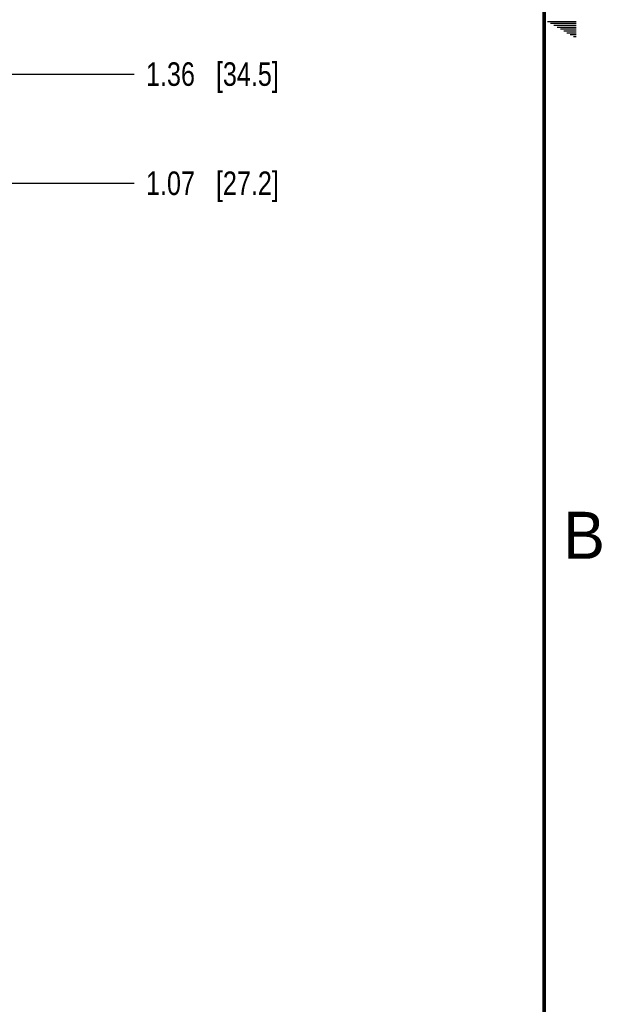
# Model space of a CAD drawing. Header units: inches. Extents: x 0 to 34, y 0 to 22.
# Tile 54 of 59: x 30.7 to 33.8, y 5.8 to 11. Entities that reach past the tile are written whole.
import ezdxf

# ---------------------------------------------------------------- set-up
doc = ezdxf.new("R2010")
doc.units = ezdxf.units.IN
doc.header["$LTSCALE"] = 1.87
doc.header["$MEASUREMENT"] = 0
doc.layers.get('0').update_dxf_attribs({"linetype": 'CONTINUOUS'})
doc.layers.add('DIMENSIONS', color=7, linetype='CONTINUOUS')
doc.styles.get("Standard").update_dxf_attribs({"font": 'txt', "width": 0.8})
doc.styles.add('TEXTSTYLE_2', font='txt')
doc.dimstyles.new('DIMSTYLE_1', dxfattribs={"dimtxt": 0.125, "dimasz": 0.18, "dimexe": 0.125, "dimexo": 0.0625, "dimgap": 0.03125, "dimtad": 0, "dimtih": 1, "dimtoh": 1, "dimlfac": 0.5, "dimzin": 4, "dimdsep": 46, "dimtxsty": 'STANDARD', "dimblk": '_FILLED', "dimblk1": '_FILLED', "dimblk2": '_FILLED', "dimcen": 0.09, "dimadec": 0, "dimazin": 0, "dimtp": 0.01, "dimtm": 0.01, "dimtfac": 1, "dimtofl": 0, "dimtmove": 0, "dimatfit": 3, "dimldrblk": '_FILLED', "dimfxl": 1, "dimtolj": 1, "dimtzin": 4, "dimarcsym": 0})

# ---------------------------------------------------------------- blocks, each defined once
blk = doc.blocks.new('*D45')
at = {"layer": 'DIMENSIONS', "color": 2, "linetype": 'CONTINUOUS'}
blk.add_line((29.343, 10.13), (31.321, 10.13), dxfattribs=at)
at = {"layer": 'DIMENSIONS', "color": 2, "linetype": 'CONTINUOUS', "insert": (31.3835, 10.1925), "char_height": 0.125, "width": 1.125, "attachment_point": 1, "line_spacing_factor": 0.9}
blk.add_mtext('1.07{\\Ftxt.shx;\\W1.000000;\\H0.125000; }[27.2]', dxfattribs=at)
blk = doc.blocks.new('_FILLED')
at = {"color": 0, "linetype": 'BYBLOCK'}
blk.add_solid([(0, 0), (-1, 0.174), (-1, -0.174)], dxfattribs=at)
blk = doc.blocks.new('*D46')
at = {"layer": 'DIMENSIONS', "color": 2, "linetype": 'CONTINUOUS'}
blk.add_line((22.158, 10.71), (31.321, 10.71), dxfattribs=at)
at = {"layer": 'DIMENSIONS', "color": 2, "linetype": 'CONTINUOUS', "insert": (31.3835, 10.7725), "char_height": 0.125, "width": 1.125, "attachment_point": 1, "line_spacing_factor": 0.9}
blk.add_mtext('1.36{\\Ftxt.shx;\\W1.000000;\\H0.125000; }[34.5]', dxfattribs=at)

msp = doc.modelspace()

# ---------------------------------------------------------------- linework, layer by layer
at = {"color": 2, "linetype": 'CONTINUOUS'}
for p, q in [((33.5173, 10.99), (33.6697, 10.99)), ((33.5347, 10.98), (33.6697, 10.98)), ((33.552, 10.97), (33.6697, 10.97)), ((33.5693, 10.96), (33.6697, 10.96)), ((33.5866, 10.95), (33.6697, 10.95)), ((33.6039, 10.94), (33.6697, 10.94)), ((33.6213, 10.93), (33.6697, 10.93)), ((33.6386, 10.92), (33.6697, 10.92)), ((33.6559, 10.91), (33.6697, 10.91))]:
    msp.add_line(p, q, dxfattribs=at)
at = {"color": 7, "linetype": 'CONTINUOUS', "const_width": 0.02}
msp.add_lwpolyline([(33.5, 0.5), (33.5, 21.5)], dxfattribs=at)

# ---------------------------------------------------------------- texts
at = {"color": 2, "linetype": 'CONTINUOUS', "insert": (33.6006, 8.3845), "char_height": 0.25, "width": 0.25, "attachment_point": 1, "line_spacing_factor": 0.9, "style": 'TEXTSTYLE_2'}
msp.add_mtext('B', dxfattribs=at)

# ---------------------------------------------------------------- dimensions: what is measured, and where the dimension line sits
at = {"layer": 'DIMENSIONS', "color": 2, "linetype": 'CONTINUOUS'}
for feature_location, offset, origin, picture, middle in [((22.158, 10.71), (9.163, 0), (22.0955, 7.9897), '*D46', (31.946, 10.71)), ((29.343, 10.13), (1.978, 0), (29.2805, 7.9897), '*D45', (31.946, 10.13))]:
    dim = msp.add_ordinate_dim(feature_location=feature_location, offset=offset, dtype=0, origin=origin, dimstyle='DIMSTYLE_1', dxfattribs=at)
    dim.commit()
    dim.dimension.update_dxf_attribs({"geometry": picture, "text_midpoint": middle})

doc.saveas('drawing.dxf')
